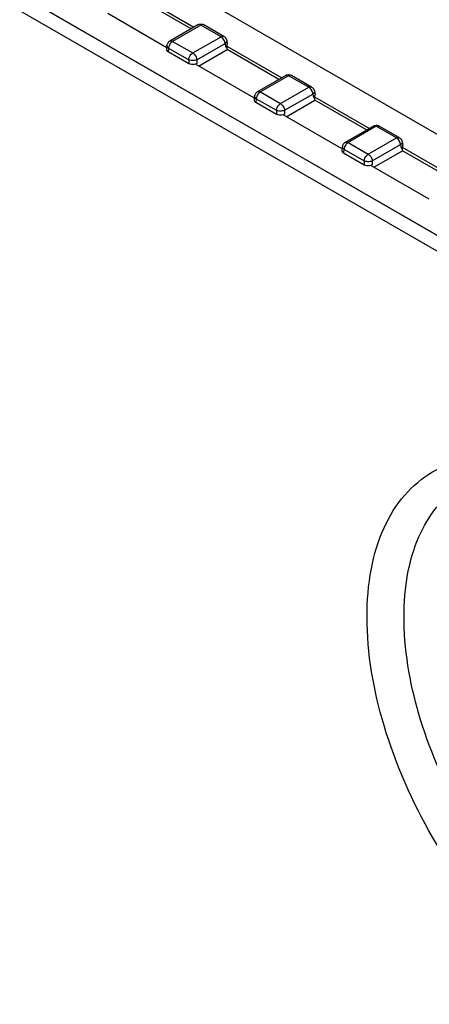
# Model space of a CAD drawing. Header units: millimetres. Extents: x 0 to 841, y 0 to 594.
# Tile 96 of 116: x 716 to 726, y 475 to 501. Entities that reach past the tile are written whole.
import ezdxf

# ---------------------------------------------------------------- set-up
doc = ezdxf.new("R2010")
doc.units = ezdxf.units.MM
doc.header["$LTSCALE"] = 46.255
doc.layers.get('0').update_dxf_attribs({"linetype": 'CONTINUOUS'})
for name, color, linetype in [('CHAMFERS', 7, 'CONTINUOUS'), ('CURVES', 7, 'CONTINUOUS'), ('DRAFTS', 7, 'CONTINUOUS'), ('ROUNDS', 7, 'CONTINUOUS')]:
    doc.layers.add(name, color=color, linetype=linetype)

msp = doc.modelspace()

# ---------------------------------------------------------------- linework, layer by layer
at = {"color": 7, "linetype": 'CONTINUOUS'}
for p, q in [((720.3416, 499.8008), (720.3066, 499.7809)), ((722.6075, 498.4925), (722.5725, 498.4726)), ((724.8735, 497.1843), (724.8385, 497.1644))]:
    msp.add_line(p, q, dxfattribs=at)
for centre, radius, start, end in [((720.2708, 501.6381), 1.6266, 300.03117, 300.7742), ((720.441, 501.3525), 1.2941, 300.77054, 301.63617), ((722.5367, 500.3298), 1.6266, 300.03117, 300.7742), ((722.7069, 500.0442), 1.2941, 300.77054, 301.63617), ((724.8027, 499.0216), 1.6266, 300.03117, 300.7742), ((724.9729, 498.736), 1.2941, 300.77054, 301.63617)]:
    msp.add_arc(centre, radius, start, end, dxfattribs=at)
for centre, start_param, end_param in [((719.7032, 500.1703), 3.0559426, 3.9231927), ((720.9775, 500.2909), -0.4466673, 0.0851805), ((723.2435, 498.9826), -0.4466673, 0.0851805), ((721.9691, 498.862), 3.0559426, 3.9231927), ((725.5095, 497.6744), -0.4466673, 0.0851805), ((724.2351, 497.5538), 3.0559426, 3.9231927)]:
    msp.add_ellipse(centre, major_axis=(0.1511, 0), ratio=0.5729812, start_param=start_param, end_param=end_param, dxfattribs=at)
for points in [[(720.3039, 499.7822), (720.2603, 499.7695), (720.197, 499.7721), (720.142, 499.7939), (720.1302, 499.8008)], [(722.5698, 498.4739), (722.5263, 498.4612), (722.463, 498.4638), (722.408, 498.4857), (722.3962, 498.4925)], [(724.8358, 497.1657), (724.7922, 497.153), (724.7289, 497.1556), (724.6739, 497.1774), (724.6621, 497.1843)]]:
    msp.add_open_spline(points, degree=3, knots=[0, 0, 0, 0, 0.7691111, 1, 1, 1, 1], dxfattribs=at)
at = {"layer": 'CHAMFERS', "color": 7, "linetype": 'CONTINUOUS'}
for points, knots in [([(730.5179, 475.4935), (729.6973, 475.9673), (728.1443, 477.2743), (726.3314, 479.7511), (725.0931, 482.5604), (724.6626, 484.9709), (724.7998, 486.7076), (725.1191, 487.79), (725.6565, 488.6686), (726.4026, 489.2962), (727.3191, 489.6285), (728.3488, 489.6548), (729.4454, 489.3899), (730.159, 489.0504), (730.5178, 488.8433)], [0, 0, 0, 0, 0.1382424, 0.2913944, 0.4445413, 0.5827919, 0.6432465, 0.6973277, 0.74597, 0.7913988, 0.8368288, 0.8854726, 0.9395546, 1, 1, 1, 1]), ([(730.9952, 476.3202), (730.2664, 476.7409), (728.8826, 477.8935), (727.2473, 480.0796), (726.0989, 482.5739), (725.6543, 484.7309), (725.707, 486.3133), (725.9357, 487.3209), (726.3528, 488.1627), (726.9535, 488.8019), (727.7155, 489.1989), (728.5946, 489.3326), (729.5474, 489.2095), (730.1758, 488.9782), (730.4933, 488.8298)], [0, 0, 0, 0, 0.1379286, 0.2906939, 0.4443826, 0.584791, 0.6468706, 0.7027186, 0.7528894, 0.7990893, 0.8440982, 0.8910767, 0.9425633, 1, 1, 1, 1])]:
    msp.add_open_spline(points, degree=3, knots=knots, dxfattribs=at)
at = {"layer": 'CURVES', "color": 40, "linetype": 'CONTINUOUS'}
msp.add_line((737.7675, 488.883), (695.8343, 513.0932), dxfattribs=at)
at = {"layer": 'DRAFTS', "color": 7, "linetype": 'CONTINUOUS'}
for p, q in [((743.6681, 488.0891), (717.3303, 503.2952)), ((718.8479, 501.5617), (720.266, 500.743)), ((720.1941, 500.7014), (718.8588, 501.4724)), ((719.5467, 500.2193), (718.0379, 501.0904)), ((721.1139, 500.2535), (722.532, 499.4347)), ((721.1247, 500.1641), (721.1198, 500.2501)), ((720.3835, 499.7362), (721.1247, 500.1641)), ((722.4601, 499.3932), (721.1247, 500.1641)), ((721.8127, 498.911), (720.3039, 499.7822)), ((723.3798, 498.9452), (724.798, 498.1265)), ((723.3907, 498.8559), (723.3857, 498.9418)), ((722.6495, 498.4279), (723.3907, 498.8559)), ((724.726, 498.0849), (723.3907, 498.8559)), ((724.0787, 497.6028), (722.5698, 498.4739)), ((725.6458, 497.637), (727.0639, 496.8182)), ((725.6566, 497.5476), (725.6517, 497.6336)), ((724.9154, 497.1197), (725.6566, 497.5476)), ((726.992, 496.7767), (725.6566, 497.5476)), ((726.3446, 496.2945), (724.8358, 497.1657))]:
    msp.add_line(p, q, dxfattribs=at)
at = {"layer": 'ROUNDS', "color": 9, "linetype": 'CONTINUOUS'}
for p, q in [((695.8343, 513.0932), (737.7675, 488.883)), ((695.4955, 512.8805), (737.5907, 488.5769)), ((720.4448, 500.7954), (719.7155, 500.3744)), ((720.9652, 500.495), (720.4448, 500.7954)), ((720.5199, 500.8028), (720.5198, 500.8029)), ((720.2359, 500.074), (720.9652, 500.495)), ((719.6099, 500.2016), (719.5959, 500.1093)), ((719.6099, 500.2016), (720.1302, 499.9012)), ((719.7155, 500.3744), (720.2359, 500.074)), ((720.3416, 499.9012), (721.0708, 500.3222)), ((721.0708, 500.3222), (721.0848, 500.2299)), ((720.1302, 499.9012), (720.1302, 499.8008)), ((720.3416, 499.9012), (720.3416, 499.8008)), ((722.7108, 499.4872), (721.9815, 499.0661)), ((723.2311, 499.1868), (722.7108, 499.4872)), ((722.7858, 499.4946), (722.7857, 499.4946)), ((722.5019, 498.7657), (723.2311, 499.1868)), ((721.8758, 498.8933), (721.8618, 498.801)), ((721.8758, 498.8933), (722.3962, 498.5929)), ((721.9815, 499.0661), (722.5019, 498.7657)), ((722.6075, 498.5929), (723.3368, 499.014)), ((723.3368, 499.014), (723.3508, 498.9216)), ((722.3962, 498.5929), (722.3962, 498.4925)), ((722.6075, 498.5929), (722.6075, 498.4925)), ((724.9767, 498.1789), (724.2474, 497.7579)), ((725.4971, 497.8785), (724.9767, 498.1789)), ((725.0518, 498.1863), (725.0517, 498.1864)), ((724.7678, 497.4575), (725.4971, 497.8785)), ((724.2474, 497.7579), (724.7678, 497.4575)), ((724.8735, 497.2847), (725.6027, 497.7057)), ((725.6027, 497.7057), (725.6167, 497.6134)), ((724.1418, 497.5851), (724.1278, 497.4928)), ((724.1418, 497.5851), (724.6621, 497.2847)), ((724.6621, 497.2847), (724.6621, 497.1843)), ((724.8735, 497.2847), (724.8735, 497.1843))]:
    msp.add_line(p, q, dxfattribs=at)
at = {"layer": 'ROUNDS', "color": 7, "linetype": 'CONTINUOUS'}
for p, q in [((720.3698, 500.8029), (719.6405, 500.3818)), ((721.0402, 500.5024), (720.5198, 500.8029)), ((719.5672, 500.2744), (719.5526, 500.1779)), ((721.1135, 500.395), (721.1281, 500.2986)), ((719.5959, 500.1093), (720.1302, 499.8008)), ((722.6358, 499.4946), (721.9065, 499.0736)), ((723.3061, 499.1942), (722.7858, 499.4946)), ((721.8332, 498.9661), (721.8186, 498.8696)), ((723.3794, 499.0868), (723.394, 498.9904)), ((721.8618, 498.801), (722.3962, 498.4925)), ((724.9017, 498.1864), (724.1724, 497.7653)), ((725.5721, 497.8859), (725.0517, 498.1864)), ((724.0991, 497.6579), (724.0845, 497.5614)), ((725.6454, 497.7785), (725.66, 497.6821)), ((724.1278, 497.4928), (724.6621, 497.1843))]:
    msp.add_line(p, q, dxfattribs=at)
for centre, radius, start, end in [((719.7161, 500.2521), 0.1505, 162.45129, 171.47546), ((719.7165, 500.2503), 0.1518, 119.96973, 133.78344), ((721.982, 498.9439), 0.1505, 162.45129, 171.47546), ((721.9824, 498.942), 0.1518, 119.96973, 133.78344), ((724.248, 497.6356), 0.1505, 162.45129, 171.47546), ((724.2484, 497.6338), 0.1518, 119.96973, 133.78344)]:
    msp.add_arc(centre, radius, start, end, dxfattribs=at)
for points in [[(720.3698, 500.8029), (720.3941, 500.8169), (720.4235, 500.824), (720.4515, 500.8228)], [(720.4515, 500.8228), (720.4752, 500.8218), (720.4993, 500.8148), (720.5199, 500.8028)], [(721.0402, 500.5024), (721.0614, 500.4902), (721.0799, 500.4721), (721.0928, 500.4513)], [(721.0928, 500.4513), (721.1033, 500.4343), (721.1105, 500.4148), (721.1135, 500.3951)], [(719.6114, 500.3599), (719.5938, 500.3429), (719.58, 500.3208), (719.5726, 500.2975)], [(722.6358, 499.4946), (722.6576, 499.5072), (722.6834, 499.5143), (722.7085, 499.5147)], [(722.7085, 499.5147), (722.7351, 499.5152), (722.7628, 499.508), (722.7858, 499.4946)], [(723.3061, 499.1942), (723.3273, 499.182), (723.3459, 499.1639), (723.3588, 499.1431)], [(721.8774, 499.0516), (721.8597, 499.0347), (721.846, 499.0126), (721.8386, 498.9893)], [(723.3588, 499.1431), (723.3693, 499.1261), (723.3765, 499.1066), (723.3794, 499.0868)], [(724.9017, 498.1864), (724.9235, 498.1989), (724.9493, 498.206), (724.9745, 498.2064)], [(724.9745, 498.2064), (725.0011, 498.2069), (725.0287, 498.1997), (725.0518, 498.1863)], [(725.5721, 497.8859), (725.5933, 497.8737), (725.6118, 497.8556), (725.6247, 497.8348)], [(724.1433, 497.7434), (724.1257, 497.7264), (724.1119, 497.7043), (724.1045, 497.681)], [(725.6247, 497.8348), (725.6353, 497.8178), (725.6424, 497.7983), (725.6454, 497.7786)]]:
    msp.add_open_spline(points, degree=3, dxfattribs=at)
at = {"layer": 'ROUNDS', "color": 9, "linetype": 'CONTINUOUS'}
for points in [[(720.3945, 500.8098), (720.3859, 500.8095), (720.3772, 500.8072), (720.3698, 500.8029)], [(720.4448, 500.7954), (720.4297, 500.8042), (720.4119, 500.8106), (720.3945, 500.8098)], [(720.4937, 500.8099), (720.4767, 500.8102), (720.4595, 500.8039), (720.4448, 500.7954)], [(720.5198, 500.8029), (720.512, 500.8074), (720.5027, 500.8097), (720.4937, 500.8099)], [(721.0052, 500.4628), (720.9934, 500.4752), (720.98, 500.4864), (720.9652, 500.495)], [(719.572, 500.2434), (719.5677, 500.2529), (719.5656, 500.264), (719.5672, 500.2743)], [(719.6099, 500.2016), (719.5944, 500.2122), (719.5798, 500.2263), (719.572, 500.2434)], [(719.6269, 500.2681), (719.6179, 500.247), (719.6115, 500.2244), (719.6099, 500.2016)], [(719.6406, 500.3819), (719.6482, 500.3863), (719.6573, 500.3886), (719.6661, 500.3888)], [(719.6661, 500.3888), (719.6832, 500.3893), (719.7007, 500.383), (719.7155, 500.3744)], [(721.0884, 500.3364), (721.0829, 500.3312), (721.077, 500.3265), (721.0708, 500.3222)], [(720.1973, 499.883), (720.1743, 499.8859), (720.1512, 499.8913), (720.1302, 499.9012)], [(722.6604, 499.5016), (722.6519, 499.5012), (722.6432, 499.4989), (722.6358, 499.4946)], [(722.7108, 499.4872), (722.6957, 499.4959), (722.6779, 499.5023), (722.6604, 499.5016)], [(722.7597, 499.5016), (722.7427, 499.502), (722.7255, 499.4957), (722.7108, 499.4872)], [(722.7857, 499.4947), (722.7779, 499.4991), (722.7686, 499.5014), (722.7597, 499.5016)], [(723.2712, 499.1545), (723.2593, 499.1669), (723.246, 499.1782), (723.2311, 499.1868)], [(721.838, 498.9351), (721.8337, 498.9446), (721.8316, 498.9558), (721.8332, 498.9661)], [(721.8758, 498.8933), (721.8603, 498.904), (721.8458, 498.918), (721.838, 498.9351)], [(721.8929, 498.9598), (721.8839, 498.9388), (721.8775, 498.9161), (721.8758, 498.8933)], [(721.9066, 499.0736), (721.9142, 499.078), (721.9232, 499.0803), (721.932, 499.0806)], [(721.932, 499.0806), (721.9492, 499.0811), (721.9666, 499.0747), (721.9815, 499.0661)], [(723.3543, 499.0282), (723.3489, 499.0229), (723.343, 499.0182), (723.3368, 499.014)], [(722.4632, 498.5747), (722.4402, 498.5776), (722.4171, 498.5831), (722.3962, 498.5929)], [(724.9264, 498.1933), (724.9179, 498.193), (724.9091, 498.1907), (724.9017, 498.1864)], [(724.9767, 498.1789), (724.9616, 498.1877), (724.9438, 498.1941), (724.9264, 498.1933)], [(725.0256, 498.1934), (725.0086, 498.1937), (724.9914, 498.1874), (724.9767, 498.1789)], [(725.0517, 498.1864), (725.0439, 498.1909), (725.0346, 498.1932), (725.0256, 498.1934)], [(725.5371, 497.8463), (725.5253, 497.8587), (725.5119, 497.8699), (725.4971, 497.8785)], [(724.1039, 497.6269), (724.0996, 497.6364), (724.0976, 497.6475), (724.0991, 497.6578)], [(724.1418, 497.5851), (724.1263, 497.5957), (724.1117, 497.6098), (724.1039, 497.6269)], [(724.1588, 497.6516), (724.1498, 497.6305), (724.1434, 497.6079), (724.1418, 497.5851)], [(724.1725, 497.7654), (724.1801, 497.7698), (724.1892, 497.7721), (724.198, 497.7723)], [(724.198, 497.7723), (724.2151, 497.7728), (724.2326, 497.7665), (724.2474, 497.7579)], [(725.6203, 497.7199), (725.6149, 497.7147), (725.6089, 497.71), (725.6027, 497.7057)], [(724.7292, 497.2665), (724.7062, 497.2694), (724.6831, 497.2748), (724.6621, 497.2847)]]:
    msp.add_open_spline(points, degree=3, dxfattribs=at)
for points, knots in [([(720.9652, 500.495), (720.9717, 500.4988), (720.9946, 500.5099), (721.0245, 500.5115), (721.0402, 500.5025)], [0, 0, 0, 0, 0.2941956, 1, 1, 1, 1]), ([(721.0708, 500.3222), (721.0699, 500.3344), (721.0601, 500.386), (721.0329, 500.4339), (721.0052, 500.4628)], [0, 0, 0, 0, 0.2348764, 1, 1, 1, 1]), ([(719.7155, 500.3744), (719.7063, 500.3691), (719.6687, 500.3412), (719.641, 500.3011), (719.6269, 500.2681)], [0, 0, 0, 0, 0.22845, 1, 1, 1, 1]), ([(721.1135, 500.3951), (721.1158, 500.3798), (721.1074, 500.3567), (721.0929, 500.3408), (721.0884, 500.3364)], [0, 0, 0, 0, 0.7110116, 1, 1, 1, 1]), ([(720.1302, 499.9012), (720.134, 499.9535), (720.1685, 500.0216), (720.2217, 500.0658), (720.2359, 500.074)], [0, 0, 0, 0, 0.7623808, 1, 1, 1, 1]), ([(720.2359, 500.074), (720.2501, 500.0658), (720.3033, 500.0216), (720.3378, 499.9535), (720.3416, 499.9012)], [0, 0, 0, 0, 0.2376192, 1, 1, 1, 1]), ([(720.3416, 499.9012), (720.3316, 499.8965), (720.2853, 499.8806), (720.2348, 499.8782), (720.1973, 499.883)], [0, 0, 0, 0, 0.2243087, 1, 1, 1, 1]), ([(723.2311, 499.1868), (723.2377, 499.1905), (723.2605, 499.2017), (723.2904, 499.2033), (723.3061, 499.1942)], [0, 0, 0, 0, 0.2941956, 1, 1, 1, 1]), ([(723.3368, 499.014), (723.3359, 499.0262), (723.3261, 499.0777), (723.2988, 499.1256), (723.2712, 499.1545)], [0, 0, 0, 0, 0.2348764, 1, 1, 1, 1]), ([(721.9815, 499.0661), (721.9723, 499.0608), (721.9347, 499.033), (721.907, 498.9928), (721.8929, 498.9598)], [0, 0, 0, 0, 0.22845, 1, 1, 1, 1]), ([(723.3794, 499.0868), (723.3818, 499.0716), (723.3733, 499.0484), (723.3588, 499.0325), (723.3543, 499.0282)], [0, 0, 0, 0, 0.7110116, 1, 1, 1, 1]), ([(722.3962, 498.5929), (722.4, 498.6452), (722.4344, 498.7134), (722.4877, 498.7575), (722.5019, 498.7657)], [0, 0, 0, 0, 0.7623808, 1, 1, 1, 1]), ([(722.5019, 498.7657), (722.516, 498.7575), (722.5693, 498.7134), (722.6037, 498.6452), (722.6075, 498.5929)], [0, 0, 0, 0, 0.2376192, 1, 1, 1, 1]), ([(722.6075, 498.5929), (722.5976, 498.5883), (722.5512, 498.5723), (722.5008, 498.5699), (722.4632, 498.5747)], [0, 0, 0, 0, 0.2243087, 1, 1, 1, 1]), ([(725.4971, 497.8785), (725.5036, 497.8823), (725.5265, 497.8934), (725.5564, 497.895), (725.5721, 497.886)], [0, 0, 0, 0, 0.2941956, 1, 1, 1, 1]), ([(724.2474, 497.7579), (724.2382, 497.7526), (724.2006, 497.7247), (724.1729, 497.6846), (724.1588, 497.6516)], [0, 0, 0, 0, 0.22845, 1, 1, 1, 1]), ([(725.6027, 497.7057), (725.6019, 497.7179), (725.5921, 497.7695), (725.5648, 497.8174), (725.5371, 497.8463)], [0, 0, 0, 0, 0.2348764, 1, 1, 1, 1]), ([(725.6454, 497.7786), (725.6477, 497.7633), (725.6393, 497.7402), (725.6248, 497.7243), (725.6203, 497.7199)], [0, 0, 0, 0, 0.7110116, 1, 1, 1, 1]), ([(724.6621, 497.2847), (724.6659, 497.337), (724.7004, 497.4051), (724.7536, 497.4493), (724.7678, 497.4575)], [0, 0, 0, 0, 0.7623808, 1, 1, 1, 1]), ([(724.7678, 497.4575), (724.782, 497.4493), (724.8352, 497.4051), (724.8697, 497.337), (724.8735, 497.2847)], [0, 0, 0, 0, 0.2376192, 1, 1, 1, 1]), ([(724.8735, 497.2847), (724.8636, 497.28), (724.8172, 497.2641), (724.7667, 497.2617), (724.7292, 497.2665)], [0, 0, 0, 0, 0.2243087, 1, 1, 1, 1])]:
    msp.add_open_spline(points, degree=3, knots=knots, dxfattribs=at)

doc.saveas('drawing.dxf')
